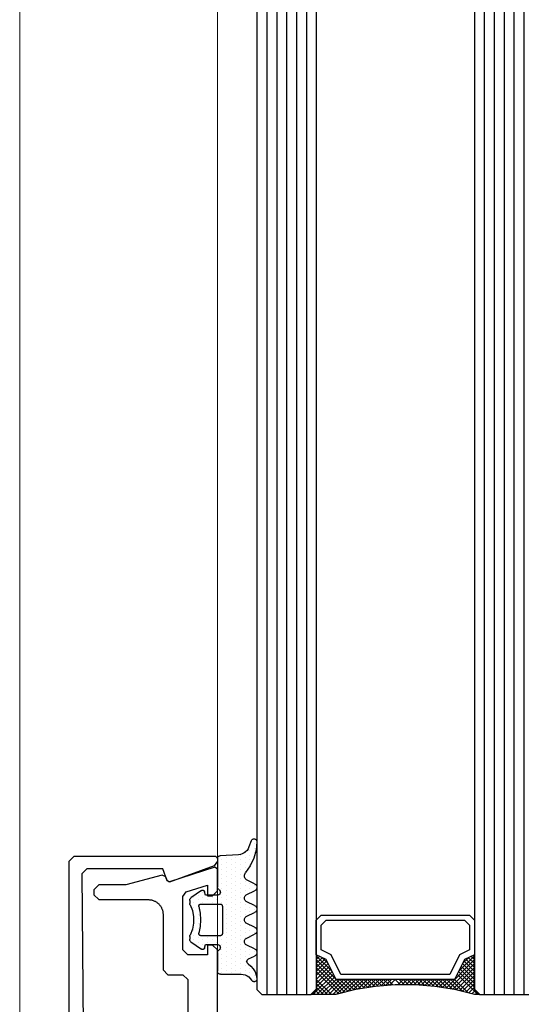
# Model space of a CAD drawing. Extents: x 4615668 to 9294084, y 5325188 to 10688993.
# Tile 148 of 256: x 4635729 to 4635734, y 5331933 to 5331943. Entities that reach past the tile are written whole.
import ezdxf

# ---------------------------------------------------------------- set-up
doc = ezdxf.new("R2010")
doc.units = 0
doc.header["$MEASUREMENT"] = 0
doc.layers.add('A_wymiary', color=152, linetype='Continuous', lineweight=5)
doc.layers.add('Wymiat 100', color=251, linetype='Continuous', lineweight=5)
for name, color, linetype in [('CrossSectionsGlass', 7, 'Continuous'), ('CrossSectionsGums', 7, 'Continuous'), ('CrossSectionsProfils', 7, 'Continuous'), ('STOLARKA', 4, 'Continuous')]:
    doc.layers.add(name, color=color, linetype=linetype)

# ---------------------------------------------------------------- blocks, each defined once
blk = doc.blocks.new('5032252X', base_point=(219.526, 286.063))
at = {"layer": 'CrossSectionsProfils', "flags": 128}
blk.add_lwpolyline([(242.616, 280.481), (241.626, 276.787), (241.626, 274.063), (241.126, 273.563), (240.626, 273.563), (240.126, 274.063), (240.126, 279.063), (240.125, 279.128), (240.121, 279.193), (240.114, 279.258), (240.104, 279.323), (240.091, 279.387), (240.075, 279.451), (240.057, 279.514), (240.036, 279.576), (240.012, 279.637), (239.986, 279.696), (239.957, 279.755), (239.925, 279.813), (239.891, 279.869), (239.855, 279.923), (239.816, 279.976), (239.775, 280.027), (239.732, 280.076), (239.687, 280.123), (239.64, 280.168), (239.591, 280.212), (239.54, 280.253), (239.487, 280.291), (239.432, 280.328), (239.376, 280.362), (239.319, 280.393), (239.26, 280.422), (239.2, 280.448), (239.139, 280.472), (239.077, 280.493), (239.015, 280.511), (238.951, 280.527), (238.887, 280.54), (238.822, 280.55), (238.757, 280.557), (238.692, 280.561), (238.626, 280.563), (233.026, 280.563), (232.526, 281.063), (232.526, 282.563), (232.026, 283.063), (219.776, 283.063), (219.526, 283.313), (219.276, 283.063), (207.026, 283.063), (206.526, 282.563), (206.526, 281.063), (206.026, 280.563), (200.426, 280.563), (200.361, 280.561), (200.296, 280.557), (200.231, 280.55), (200.166, 280.54), (200.102, 280.527), (200.038, 280.511), (199.975, 280.493), (199.913, 280.472), (199.852, 280.448), (199.792, 280.422), (199.734, 280.393), (199.676, 280.362), (199.62, 280.328), (199.566, 280.291), (199.513, 280.253), (199.462, 280.212), (199.413, 280.168), (199.366, 280.123), (199.32, 280.076), (199.277, 280.027), (199.236, 279.976), (199.198, 279.923), (199.161, 279.869), (199.127, 279.813), (199.096, 279.755), (199.067, 279.696), (199.041, 279.637), (199.017, 279.576), (198.996, 279.514), (198.977, 279.451), (198.962, 279.387), (198.949, 279.323), (198.939, 279.258), (198.932, 279.193), (198.928, 279.128), (198.926, 279.063), (198.926, 274.063), (198.426, 273.563), (197.926, 273.563), (197.426, 274.063), (197.426, 276.787), (196.437, 280.481), (196.624, 280.84), (196.995, 280.975), (197.117, 281.224), (195.636, 285.801), (195.826, 286.063), (198.026, 286.063), (198.526, 285.563), (198.526, 285.068), (197.45, 285.068), (198.148, 282.909), (198.624, 282.563), (204.026, 282.563), (204.526, 283.063), (204.526, 285.068), (203.526, 285.068), (203.526, 285.563), (204.026, 286.063), (235.026, 286.063), (235.526, 285.563), (235.526, 285.068), (234.526, 285.068), (234.526, 283.063), (235.026, 282.563), (240.429, 282.563), (240.904, 282.909), (241.603, 285.068), (240.526, 285.068), (240.526, 285.563), (241.026, 286.063), (243.226, 286.063), (243.417, 285.801), (241.936, 281.224), (242.058, 280.975), (242.429, 280.84), (242.616, 280.481)], dxfattribs=at)
blk = doc.blocks.new('K41_7891_X', base_point=(69.24231, 1066.76321))
at = {"layer": 'CrossSectionsProfils'}
for p, q in [((44.44231, 1066.76321), (44.24231, 1066.56321)), ((44.24231, 1066.56321), (44.24231, 1052.26321)), ((44.77159, 1066.76321), (44.44231, 1066.76321)), ((45.24143, 1066.43422), (44.77159, 1066.76321)), ((46.88025, 1061.93161), (45.24143, 1066.43422)), ((93.24318, 1066.43422), (91.60437, 1061.93161)), ((93.71303, 1066.76321), (93.24318, 1066.43422)), ((94.04231, 1066.76321), (93.71303, 1066.76321)), ((94.24231, 1066.56321), (94.04231, 1066.76321)), ((94.24231, 1052.26321), (94.24231, 1066.56321)), ((46.76071, 1061.67527), (46.88025, 1061.93161)), ((91.60437, 1061.93161), (91.7239, 1061.67527)), ((45.54231, 1061.23181), (46.76071, 1061.67527)), ((45.54231, 1053.56323), (45.54231, 1061.23181)), ((91.7239, 1061.67527), (92.94231, 1061.23181)), ((92.94231, 1061.23181), (92.94231, 1053.56323)), ((46.04662, 1053.06324), (45.54231, 1053.56323)), ((69.24231, 1053.26321), (46.04662, 1053.06324)), ((92.438, 1053.06324), (69.24231, 1053.26321)), ((92.94231, 1053.56323), (92.438, 1053.06324)), ((44.24231, 1052.26321), (44.74231, 1051.76321)), ((93.74231, 1051.76321), (94.24231, 1052.26321)), ((44.74231, 1051.76321), (93.74231, 1051.76321))]:
    blk.add_line(p, q, dxfattribs=at)
blk = doc.blocks.new('Hatch19036', base_point=(5719.191, 731.848))
at = {"layer": 'CrossSectionsGums', "color": 8}
for p, q in [((6276.661, 666.613), (6276.661, 666.613)), ((6276.898, 666.137), (6276.898, 666.137)), ((6277.137, 666.613), (6277.137, 666.613)), ((6277.375, 666.137), (6277.375, 666.137)), ((6277.851, 666.137), (6277.851, 666.137)), ((6279.28, 666.137), (6279.28, 666.137)), ((6279.518, 666.613), (6279.518, 666.613)), ((6279.756, 666.137), (6279.756, 666.137)), ((6281.185, 666.137), (6281.185, 666.137)), ((6281.423, 666.613), (6281.423, 666.613)), ((6281.661, 666.137), (6281.661, 666.137)), ((6281.899, 666.613), (6281.899, 666.613)), ((6282.137, 666.137), (6282.137, 666.137)), ((6283.566, 666.137), (6283.566, 666.137)), ((6283.804, 666.613), (6283.804, 666.613)), ((6284.042, 666.137), (6284.042, 666.137)), ((6285.471, 666.137), (6285.471, 666.137)), ((6285.709, 666.613), (6285.709, 666.613)), ((6285.947, 666.137), (6285.947, 666.137)), ((6286.186, 666.613), (6286.186, 666.613)), ((6286.424, 666.137), (6286.424, 666.137)), ((6288.329, 666.137), (6288.329, 666.137)), ((6288.805, 666.137), (6288.805, 666.137)), ((6289.281, 666.137), (6289.281, 666.137)), ((6289.52, 666.613), (6289.52, 666.613)), ((6289.757, 666.137), (6289.757, 666.137)), ((6289.996, 666.613), (6289.996, 666.613)), ((6290.233, 666.137), (6290.233, 666.137)), ((6290.472, 666.613), (6290.472, 666.613)), ((6277.375, 665.184), (6277.375, 665.184)), ((6277.613, 665.66), (6277.613, 665.66)), ((6277.851, 665.184), (6277.851, 665.184)), ((6278.089, 665.66), (6278.089, 665.66)), ((6278.327, 665.184), (6278.327, 665.184)), ((6278.565, 665.66), (6278.565, 665.66)), ((6278.803, 665.184), (6278.803, 665.184)), ((6279.042, 665.66), (6279.042, 665.66)), ((6279.28, 665.184), (6279.28, 665.184)), ((6279.518, 665.66), (6279.518, 665.66)), ((6279.756, 665.184), (6279.756, 665.184)), ((6279.994, 665.66), (6279.994, 665.66)), ((6280.232, 665.184), (6280.232, 665.184)), ((6280.708, 665.184), (6280.708, 665.184)), ((6280.947, 665.66), (6280.947, 665.66)), ((6281.185, 665.184), (6281.185, 665.184)), ((6281.423, 665.66), (6281.423, 665.66)), ((6281.661, 665.184), (6281.661, 665.184)), ((6281.899, 665.66), (6281.899, 665.66)), ((6282.137, 665.184), (6282.137, 665.184)), ((6282.375, 665.66), (6282.375, 665.66)), ((6282.613, 665.184), (6282.613, 665.184)), ((6283.089, 665.184), (6283.089, 665.184)), ((6283.328, 665.66), (6283.328, 665.66)), ((6283.566, 665.184), (6283.566, 665.184)), ((6283.804, 665.66), (6283.804, 665.66)), ((6284.042, 665.184), (6284.042, 665.184)), ((6284.28, 665.66), (6284.28, 665.66)), ((6284.518, 665.184), (6284.518, 665.184)), ((6284.995, 665.184), (6284.995, 665.184)), ((6285.233, 665.66), (6285.233, 665.66)), ((6285.471, 665.184), (6285.471, 665.184)), ((6285.709, 665.66), (6285.709, 665.66)), ((6285.947, 665.184), (6285.947, 665.184)), ((6286.186, 665.66), (6286.186, 665.66)), ((6286.423, 665.184), (6286.423, 665.184)), ((6286.662, 665.66), (6286.662, 665.66)), ((6286.899, 665.184), (6286.899, 665.184)), ((6287.376, 665.184), (6287.376, 665.184)), ((6287.614, 665.66), (6287.614, 665.66)), ((6287.852, 665.184), (6287.852, 665.184)), ((6288.09, 665.66), (6288.09, 665.66)), ((6288.328, 665.184), (6288.328, 665.184)), ((6288.566, 665.66), (6288.566, 665.66)), ((6288.805, 665.184), (6288.805, 665.184)), ((6289.043, 665.66), (6289.043, 665.66)), ((6289.281, 665.184), (6289.281, 665.184)), ((6289.519, 665.66), (6289.519, 665.66)), ((6277.375, 664.232), (6277.375, 664.232)), ((6277.613, 664.708), (6277.613, 664.708)), ((6277.851, 664.232), (6277.851, 664.232)), ((6278.089, 664.708), (6278.089, 664.708)), ((6278.327, 664.232), (6278.327, 664.232)), ((6278.565, 664.708), (6278.565, 664.708)), ((6278.804, 664.232), (6278.804, 664.232)), ((6279.042, 664.708), (6279.042, 664.708)), ((6279.28, 664.232), (6279.28, 664.232)), ((6279.518, 664.708), (6279.518, 664.708)), ((6279.756, 664.232), (6279.756, 664.232)), ((6279.994, 664.708), (6279.994, 664.708)), ((6280.232, 664.232), (6280.232, 664.232)), ((6280.471, 664.708), (6280.471, 664.708)), ((6280.708, 664.232), (6280.708, 664.232)), ((6280.947, 664.708), (6280.947, 664.708)), ((6281.185, 664.232), (6281.185, 664.232)), ((6281.423, 664.708), (6281.423, 664.708)), ((6281.661, 664.232), (6281.661, 664.232)), ((6281.899, 664.708), (6281.899, 664.708)), ((6282.137, 664.232), (6282.137, 664.232)), ((6282.375, 664.708), (6282.375, 664.708)), ((6282.613, 664.232), (6282.613, 664.232)), ((6282.852, 664.708), (6282.852, 664.708)), ((6283.09, 664.232), (6283.09, 664.232)), ((6283.328, 664.708), (6283.328, 664.708)), ((6283.566, 664.232), (6283.566, 664.232)), ((6283.804, 664.708), (6283.804, 664.708)), ((6284.042, 664.232), (6284.042, 664.232)), ((6284.28, 664.708), (6284.28, 664.708)), ((6284.519, 664.232), (6284.519, 664.232)), ((6284.757, 664.708), (6284.757, 664.708)), ((6284.995, 664.232), (6284.995, 664.232)), ((6285.233, 664.708), (6285.233, 664.708)), ((6285.471, 664.232), (6285.471, 664.232)), ((6285.709, 664.708), (6285.709, 664.708)), ((6285.947, 664.232), (6285.947, 664.232)), ((6286.186, 664.708), (6286.186, 664.708)), ((6286.423, 664.232), (6286.423, 664.232)), ((6286.662, 664.708), (6286.662, 664.708)), ((6286.9, 664.232), (6286.9, 664.232)), ((6287.138, 664.708), (6287.138, 664.708)), ((6287.376, 664.232), (6287.376, 664.232)), ((6287.614, 664.708), (6287.614, 664.708)), ((6287.852, 664.232), (6287.852, 664.232)), ((6288.09, 664.708), (6288.09, 664.708)), ((6288.329, 664.232), (6288.329, 664.232)), ((6288.567, 664.708), (6288.567, 664.708)), ((6288.805, 664.232), (6288.805, 664.232)), ((6289.043, 664.708), (6289.043, 664.708)), ((6289.281, 664.232), (6289.281, 664.232)), ((6277.375, 663.279), (6277.375, 663.279)), ((6277.613, 663.755), (6277.613, 663.755)), ((6277.851, 663.279), (6277.851, 663.279)), ((6278.089, 663.755), (6278.089, 663.755)), ((6278.328, 663.279), (6278.328, 663.279)), ((6278.565, 663.755), (6278.565, 663.755)), ((6278.804, 663.279), (6278.804, 663.279)), ((6279.042, 663.755), (6279.042, 663.755)), ((6279.28, 663.279), (6279.28, 663.279)), ((6279.518, 663.755), (6279.518, 663.755)), ((6279.756, 663.279), (6279.756, 663.279)), ((6279.994, 663.755), (6279.994, 663.755)), ((6280.232, 663.279), (6280.232, 663.279)), ((6280.47, 663.755), (6280.47, 663.755)), ((6280.708, 663.279), (6280.708, 663.279)), ((6280.946, 663.755), (6280.946, 663.755)), ((6281.185, 663.279), (6281.185, 663.279)), ((6281.423, 663.755), (6281.423, 663.755)), ((6281.899, 663.755), (6281.899, 663.755)), ((6282.375, 663.755), (6282.375, 663.755)), ((6282.852, 663.755), (6282.852, 663.755)), ((6283.328, 663.755), (6283.328, 663.755)), ((6283.804, 663.755), (6283.804, 663.755)), ((6284.28, 663.755), (6284.28, 663.755)), ((6284.519, 663.279), (6284.519, 663.279)), ((6284.756, 663.755), (6284.756, 663.755)), ((6284.995, 663.279), (6284.995, 663.279)), ((6285.233, 663.755), (6285.233, 663.755)), ((6285.471, 663.279), (6285.471, 663.279)), ((6285.709, 663.755), (6285.709, 663.755)), ((6285.947, 663.279), (6285.947, 663.279)), ((6286.185, 663.755), (6286.185, 663.755)), ((6286.424, 663.279), (6286.424, 663.279)), ((6286.662, 663.755), (6286.662, 663.755)), ((6286.9, 663.279), (6286.9, 663.279)), ((6287.138, 663.755), (6287.138, 663.755)), ((6287.376, 663.279), (6287.376, 663.279)), ((6287.614, 663.755), (6287.614, 663.755)), ((6287.853, 663.279), (6287.853, 663.279)), ((6288.09, 663.755), (6288.09, 663.755)), ((6288.329, 663.279), (6288.329, 663.279)), ((6288.566, 663.755), (6288.566, 663.755)), ((6288.805, 663.279), (6288.805, 663.279)), ((6289.042, 663.755), (6289.042, 663.755)), ((6280.47, 662.803), (6280.47, 662.803)), ((6280.708, 662.327), (6280.708, 662.327)), ((6280.947, 662.803), (6280.947, 662.803)), ((6284.519, 662.327), (6284.519, 662.327)), ((6284.757, 662.803), (6284.757, 662.803)), ((6284.995, 662.327), (6284.995, 662.327)), ((6285.233, 662.803), (6285.233, 662.803)), ((6279.756, 661.374), (6279.756, 661.374)), ((6280.232, 661.374), (6280.232, 661.374)), ((6280.471, 661.85), (6280.471, 661.85)), ((6280.708, 661.374), (6280.708, 661.374)), ((6280.947, 661.85), (6280.947, 661.85)), ((6284.519, 661.374), (6284.519, 661.374)), ((6284.757, 661.85), (6284.757, 661.85)), ((6284.995, 661.374), (6284.995, 661.374)), ((6285.233, 661.85), (6285.233, 661.85)), ((6285.471, 661.374), (6285.471, 661.374)), ((6280.47, 660.898), (6280.47, 660.898)), ((6280.708, 660.422), (6280.708, 660.422)), ((6280.946, 660.898), (6280.946, 660.898)), ((6281.185, 660.422), (6281.185, 660.422)), ((6281.423, 660.898), (6281.423, 660.898)), ((6281.661, 660.422), (6281.661, 660.422)), ((6281.899, 660.898), (6281.899, 660.898)), ((6282.137, 660.422), (6282.137, 660.422)), ((6282.375, 660.898), (6282.375, 660.898)), ((6282.852, 660.898), (6282.852, 660.898)), ((6283.328, 660.898), (6283.328, 660.898)), ((6283.566, 660.422), (6283.566, 660.422)), ((6283.804, 660.898), (6283.804, 660.898)), ((6284.042, 660.422), (6284.042, 660.422)), ((6284.28, 660.898), (6284.28, 660.898)), ((6284.519, 660.422), (6284.519, 660.422)), ((6284.756, 660.898), (6284.756, 660.898)), ((6284.995, 660.422), (6284.995, 660.422)), ((6285.233, 660.898), (6285.233, 660.898))]:
    blk.add_line(p, q, dxfattribs=at)
blk = doc.blocks.new('120480', base_point=(6282.482, 662.748))
at = {"layer": 'CrossSectionsGums', "color": 1}
for p, q in [((6276.484, 666.589), (6276.482, 666.538)), ((6276.482, 666.538), (6276.488, 666.487)), ((6276.495, 666.639), (6276.484, 666.589)), ((6276.488, 666.487), (6276.502, 666.438)), ((6276.515, 666.686), (6276.495, 666.639)), ((6276.502, 666.438), (6276.525, 666.392)), ((6276.542, 666.729), (6276.515, 666.686)), ((6276.525, 666.392), (6276.555, 666.351)), ((6276.576, 666.767), (6276.542, 666.729)), ((6276.555, 666.351), (6276.592, 666.316)), ((6276.616, 666.798), (6276.576, 666.767)), ((6276.592, 666.316), (6276.634, 666.287)), ((6276.661, 666.823), (6276.616, 666.798)), ((6276.807, 666.167), (6276.634, 666.287)), ((6276.71, 666.839), (6276.661, 666.823)), ((6276.76, 666.847), (6276.71, 666.839)), ((6276.811, 666.847), (6276.76, 666.847)), ((6276.957, 666.019), (6276.807, 666.167)), ((6277.157, 666.781), (6276.811, 666.846)), ((6277.079, 665.847), (6276.957, 666.019)), ((6277.486, 666.656), (6277.157, 666.781)), ((6277.789, 666.476), (6277.486, 666.656)), ((6278.055, 666.245), (6277.789, 666.476)), ((6278.276, 665.971), (6278.055, 666.245)), ((6278.771, 665.965), (6278.797, 666.011)), ((6278.797, 666.011), (6279.08, 666.617)), ((6279.114, 666.677), (6279.08, 666.617)), ((6279.159, 666.731), (6279.114, 666.677)), ((6279.213, 666.776), (6279.159, 666.731)), ((6279.273, 666.811), (6279.213, 666.776)), ((6279.338, 666.834), (6279.273, 666.811)), ((6279.407, 666.846), (6279.338, 666.834)), ((6279.477, 666.846), (6279.407, 666.846)), ((6279.545, 666.834), (6279.477, 666.846)), ((6279.611, 666.81), (6279.545, 666.834)), ((6279.671, 666.776), (6279.611, 666.81)), ((6279.725, 666.731), (6279.671, 666.776)), ((6279.77, 666.677), (6279.725, 666.731)), ((6279.804, 666.617), (6279.77, 666.677)), ((6279.805, 666.617), (6280.18, 665.813)), ((6280.905, 665.813), (6281.279, 666.617)), ((6281.314, 666.677), (6281.28, 666.617)), ((6281.359, 666.731), (6281.314, 666.677)), ((6281.413, 666.776), (6281.359, 666.731)), ((6281.473, 666.81), (6281.413, 666.776)), ((6281.538, 666.834), (6281.473, 666.81)), ((6281.607, 666.846), (6281.538, 666.834)), ((6281.677, 666.846), (6281.607, 666.846)), ((6281.745, 666.834), (6281.677, 666.846)), ((6281.811, 666.811), (6281.745, 666.834)), ((6281.871, 666.776), (6281.811, 666.811)), ((6281.925, 666.731), (6281.871, 666.776)), ((6281.97, 666.677), (6281.925, 666.731)), ((6282.004, 666.617), (6281.97, 666.677)), ((6282.004, 666.617), (6282.379, 665.813)), ((6283.104, 665.813), (6283.479, 666.617)), ((6283.514, 666.677), (6283.479, 666.617)), ((6283.559, 666.731), (6283.514, 666.677)), ((6283.613, 666.776), (6283.559, 666.731)), ((6283.673, 666.81), (6283.613, 666.776)), ((6283.738, 666.834), (6283.673, 666.81)), ((6283.807, 666.846), (6283.738, 666.834)), ((6283.877, 666.846), (6283.807, 666.846)), ((6283.946, 666.834), (6283.877, 666.846)), ((6284.011, 666.81), (6283.946, 666.834)), ((6284.072, 666.776), (6284.011, 666.81)), ((6284.125, 666.731), (6284.072, 666.776)), ((6284.17, 666.677), (6284.125, 666.731)), ((6284.205, 666.617), (6284.17, 666.677)), ((6284.205, 666.617), (6284.58, 665.813)), ((6285.305, 665.813), (6285.68, 666.617)), ((6285.714, 666.677), (6285.68, 666.617)), ((6285.759, 666.731), (6285.714, 666.677)), ((6285.813, 666.776), (6285.759, 666.731)), ((6285.873, 666.811), (6285.813, 666.776)), ((6285.939, 666.834), (6285.873, 666.811)), ((6286.007, 666.846), (6285.939, 666.834)), ((6286.077, 666.846), (6286.007, 666.846)), ((6286.146, 666.834), (6286.077, 666.846)), ((6286.211, 666.81), (6286.146, 666.834)), ((6286.271, 666.776), (6286.211, 666.81)), ((6286.325, 666.731), (6286.271, 666.776)), ((6286.37, 666.677), (6286.325, 666.731)), ((6286.404, 666.617), (6286.37, 666.677)), ((6286.405, 666.617), (6286.752, 665.871)), ((6288.218, 666.179), (6287.525, 665.697)), ((6288.983, 666.538), (6288.218, 666.179)), ((6289.797, 666.763), (6288.983, 666.538)), ((6290.637, 666.848), (6289.797, 666.763)), ((6290.126, 666.041), (6289.944, 665.957)), ((6290.745, 666.266), (6290.126, 666.041)), ((6290.69, 666.844), (6290.637, 666.848)), ((6290.741, 666.831), (6290.69, 666.844)), ((6290.789, 666.81), (6290.741, 666.831)), ((6290.745, 666.266), (6290.792, 666.288)), ((6290.832, 666.78), (6290.789, 666.81)), ((6290.792, 666.288), (6290.835, 666.319)), ((6290.87, 666.743), (6290.832, 666.78)), ((6290.835, 666.319), (6290.872, 666.356)), ((6290.9, 666.701), (6290.87, 666.743)), ((6290.872, 666.356), (6290.902, 666.399)), ((6290.923, 666.653), (6290.9, 666.701)), ((6290.902, 666.399), (6290.924, 666.447)), ((6290.937, 666.602), (6290.923, 666.653)), ((6290.924, 666.447), (6290.938, 666.498)), ((6290.942, 666.55), (6290.937, 666.602)), ((6290.938, 666.498), (6290.942, 666.55)), ((6277.169, 665.656), (6277.079, 665.847)), ((6277.224, 665.453), (6277.169, 665.656)), ((6277.242, 665.243), (6277.224, 665.453)), ((6277.242, 663.148), (6277.242, 665.243)), ((6278.276, 665.971), (6278.309, 665.93)), ((6278.309, 665.93), (6278.349, 665.895)), ((6278.349, 665.895), (6278.394, 665.868)), ((6278.394, 665.868), (6278.444, 665.849)), ((6278.444, 665.849), (6278.495, 665.839)), ((6278.495, 665.839), (6278.548, 665.839)), ((6278.548, 665.839), (6278.6, 665.847)), ((6278.6, 665.847), (6278.65, 665.865)), ((6278.65, 665.865), (6278.696, 665.891)), ((6278.696, 665.891), (6278.737, 665.925)), ((6278.737, 665.925), (6278.771, 665.965)), ((6280.18, 665.813), (6280.214, 665.752)), ((6280.214, 665.752), (6280.259, 665.699)), ((6280.259, 665.699), (6280.313, 665.654)), ((6280.313, 665.654), (6280.373, 665.619)), ((6280.373, 665.619), (6280.439, 665.596)), ((6280.439, 665.596), (6280.507, 665.583)), ((6280.507, 665.583), (6280.577, 665.583)), ((6280.577, 665.583), (6280.646, 665.596)), ((6280.646, 665.596), (6280.711, 665.619)), ((6280.711, 665.619), (6280.771, 665.654)), ((6280.771, 665.654), (6280.825, 665.699)), ((6280.825, 665.699), (6280.87, 665.753)), ((6280.87, 665.753), (6280.904, 665.813)), ((6282.379, 665.813), (6282.414, 665.753)), ((6282.414, 665.753), (6282.459, 665.699)), ((6282.459, 665.699), (6282.512, 665.654)), ((6282.512, 665.654), (6282.573, 665.619)), ((6282.573, 665.619), (6282.638, 665.596)), ((6282.638, 665.596), (6282.707, 665.583)), ((6282.707, 665.583), (6282.777, 665.583)), ((6282.777, 665.583), (6282.846, 665.596)), ((6282.846, 665.596), (6282.911, 665.619)), ((6282.911, 665.619), (6282.971, 665.654)), ((6282.971, 665.654), (6283.025, 665.699)), ((6283.025, 665.699), (6283.07, 665.753)), ((6283.07, 665.753), (6283.105, 665.813)), ((6284.58, 665.813), (6284.614, 665.752)), ((6284.614, 665.752), (6284.659, 665.699)), ((6284.659, 665.699), (6284.713, 665.654)), ((6284.713, 665.654), (6284.773, 665.619)), ((6284.773, 665.619), (6284.838, 665.596)), ((6284.838, 665.596), (6284.907, 665.583)), ((6284.907, 665.583), (6284.977, 665.583)), ((6284.977, 665.583), (6285.045, 665.596)), ((6285.045, 665.596), (6285.111, 665.619)), ((6285.111, 665.619), (6285.171, 665.654)), ((6285.171, 665.654), (6285.225, 665.699)), ((6285.225, 665.699), (6285.27, 665.753)), ((6285.27, 665.753), (6285.304, 665.813)), ((6286.752, 665.871), (6286.798, 665.792)), ((6286.798, 665.792), (6286.858, 665.723)), ((6286.858, 665.723), (6286.929, 665.665)), ((6286.929, 665.665), (6287.009, 665.622)), ((6287.009, 665.622), (6287.096, 665.594)), ((6287.096, 665.594), (6287.186, 665.582)), ((6287.186, 665.582), (6287.278, 665.587)), ((6287.278, 665.587), (6287.366, 665.608)), ((6287.366, 665.608), (6287.45, 665.646)), ((6287.45, 665.646), (6287.525, 665.697)), ((6289.365, 665.174), (6289.338, 664.976)), ((6289.425, 665.366), (6289.365, 665.174)), ((6289.516, 665.544), (6289.425, 665.366)), ((6289.635, 665.705), (6289.516, 665.544)), ((6289.779, 665.844), (6289.635, 665.705)), ((6289.944, 665.957), (6289.779, 665.844)), ((6289.338, 664.976), (6289.242, 663.132)), ((6277.242, 663.148), (6277.247, 663.096)), ((6277.247, 663.096), (6277.26, 663.045)), ((6277.26, 663.045), (6277.282, 662.998)), ((6279.712, 663.041), (6279.682, 662.998)), ((6279.749, 663.078), (6279.712, 663.041)), ((6279.792, 663.108), (6279.749, 663.078)), ((6279.839, 663.13), (6279.792, 663.108)), ((6279.89, 663.143), (6279.839, 663.13)), ((6279.942, 663.148), (6279.89, 663.143)), ((6279.994, 663.143), (6279.942, 663.148)), ((6280.045, 663.13), (6279.994, 663.143)), ((6280.092, 663.108), (6280.045, 663.13)), ((6280.135, 663.078), (6280.092, 663.108)), ((6280.172, 663.041), (6280.135, 663.078)), ((6280.202, 662.998), (6280.172, 663.041)), ((6281.145, 663.183), (6281.142, 663.148)), ((6281.142, 663.148), (6281.142, 661.173)), ((6281.154, 663.216), (6281.145, 663.183)), ((6281.169, 663.248), (6281.154, 663.216)), ((6281.189, 663.276), (6281.169, 663.248)), ((6281.213, 663.301), (6281.189, 663.276)), ((6281.242, 663.321), (6281.213, 663.301)), ((6281.273, 663.336), (6281.242, 663.321)), ((6281.307, 663.345), (6281.273, 663.336)), ((6281.342, 663.348), (6281.307, 663.345)), ((6284.142, 663.348), (6281.342, 663.348)), ((6284.177, 663.345), (6284.142, 663.348)), ((6284.21, 663.336), (6284.177, 663.345)), ((6284.242, 663.321), (6284.21, 663.336)), ((6284.27, 663.301), (6284.242, 663.321)), ((6284.295, 663.276), (6284.27, 663.301)), ((6284.315, 663.248), (6284.295, 663.276)), ((6284.33, 663.216), (6284.315, 663.248)), ((6284.339, 663.183), (6284.33, 663.216)), ((6284.342, 663.148), (6284.339, 663.183)), ((6284.342, 661.173), (6284.342, 663.148)), ((6285.312, 663.041), (6285.282, 662.998)), ((6285.349, 663.078), (6285.312, 663.041)), ((6285.392, 663.108), (6285.349, 663.078)), ((6285.439, 663.13), (6285.392, 663.108)), ((6285.49, 663.143), (6285.439, 663.13)), ((6285.542, 663.148), (6285.49, 663.143)), ((6285.594, 663.143), (6285.542, 663.148)), ((6285.645, 663.13), (6285.594, 663.143)), ((6285.692, 663.108), (6285.645, 663.13)), ((6285.735, 663.078), (6285.692, 663.108)), ((6285.772, 663.041), (6285.735, 663.078)), ((6285.802, 662.998), (6285.772, 663.041)), ((6289.197, 662.989), (6289.22, 663.034)), ((6289.22, 663.034), (6289.235, 663.082)), ((6289.235, 663.082), (6289.242, 663.132)), ((6277.282, 662.998), (6277.312, 662.955)), ((6277.312, 662.955), (6277.349, 662.918)), ((6277.349, 662.918), (6277.392, 662.888)), ((6277.392, 662.888), (6277.439, 662.866)), ((6277.439, 662.866), (6277.49, 662.853)), ((6277.49, 662.853), (6277.542, 662.848)), ((6279.422, 662.848), (6277.542, 662.848)), ((6279.422, 662.848), (6279.474, 662.852)), ((6279.474, 662.852), (6279.525, 662.866)), ((6279.525, 662.866), (6279.572, 662.888)), ((6279.572, 662.888), (6279.615, 662.918)), ((6279.615, 662.918), (6279.652, 662.955)), ((6279.652, 662.955), (6279.682, 662.998)), ((6280.224, 662.951), (6280.202, 662.998)), ((6280.238, 662.9), (6280.224, 662.951)), ((6280.242, 662.848), (6280.238, 662.9)), ((6280.242, 661.648), (6280.242, 662.848)), ((6285.247, 662.9), (6285.242, 662.848)), ((6285.242, 662.848), (6285.242, 661.648)), ((6285.26, 662.951), (6285.247, 662.9)), ((6285.282, 662.998), (6285.26, 662.951)), ((6285.802, 662.998), (6285.832, 662.955)), ((6285.832, 662.955), (6285.869, 662.918)), ((6285.869, 662.918), (6285.912, 662.888)), ((6285.912, 662.888), (6285.959, 662.866)), ((6285.959, 662.866), (6286.009, 662.853)), ((6286.009, 662.853), (6286.062, 662.848)), ((6288.942, 662.848), (6286.062, 662.848)), ((6288.942, 662.848), (6288.992, 662.852)), ((6288.992, 662.852), (6289.041, 662.865)), ((6289.041, 662.865), (6289.087, 662.885)), ((6289.087, 662.885), (6289.13, 662.914)), ((6289.13, 662.914), (6289.166, 662.948)), ((6289.166, 662.948), (6289.197, 662.989)), ((6279.749, 661.412), (6279.743, 661.378)), ((6279.743, 661.378), (6279.743, 661.343)), ((6279.743, 661.343), (6279.749, 661.309)), ((6279.761, 661.445), (6279.749, 661.412)), ((6279.749, 661.309), (6279.761, 661.276)), ((6279.778, 661.475), (6279.761, 661.445)), ((6279.761, 661.276), (6279.778, 661.246)), ((6279.801, 661.502), (6279.778, 661.475)), ((6280.527, 660.176), (6279.778, 661.246)), ((6279.827, 661.524), (6279.801, 661.502)), ((6279.857, 661.542), (6279.827, 661.524)), ((6279.89, 661.554), (6279.857, 661.542)), ((6279.89, 661.554), (6280.242, 661.648)), ((6281.142, 661.173), (6281.145, 661.137)), ((6281.145, 661.137), (6281.155, 661.102)), ((6281.155, 661.102), (6281.171, 661.069)), ((6281.171, 661.069), (6281.193, 661.04)), ((6281.193, 661.04), (6281.22, 661.015)), ((6281.22, 661.015), (6281.25, 660.996)), ((6282.062, 661.108), (6281.392, 660.98)), ((6282.742, 661.151), (6282.062, 661.108)), ((6283.422, 661.108), (6282.742, 661.151)), ((6284.092, 660.98), (6283.422, 661.108)), ((6284.234, 660.996), (6284.264, 661.015)), ((6284.264, 661.015), (6284.291, 661.04)), ((6284.291, 661.04), (6284.313, 661.069)), ((6284.313, 661.069), (6284.329, 661.102)), ((6284.329, 661.102), (6284.338, 661.137)), ((6284.338, 661.137), (6284.342, 661.173)), ((6285.706, 661.246), (6284.957, 660.176)), ((6285.242, 661.648), (6285.594, 661.554)), ((6285.627, 661.542), (6285.594, 661.554)), ((6285.657, 661.524), (6285.627, 661.542)), ((6285.684, 661.502), (6285.657, 661.524)), ((6285.706, 661.475), (6285.684, 661.502)), ((6285.723, 661.445), (6285.706, 661.475)), ((6285.706, 661.246), (6285.723, 661.276)), ((6285.735, 661.412), (6285.723, 661.445)), ((6285.723, 661.276), (6285.735, 661.309)), ((6285.741, 661.378), (6285.735, 661.412)), ((6285.735, 661.309), (6285.741, 661.343)), ((6285.741, 661.343), (6285.741, 661.378)), ((6280.527, 660.176), (6280.565, 660.132)), ((6280.565, 660.132), (6280.61, 660.096)), ((6280.61, 660.096), (6280.661, 660.07)), ((6280.661, 660.07), (6280.716, 660.053)), ((6280.716, 660.053), (6280.773, 660.048)), ((6281.069, 660.048), (6280.773, 660.048)), ((6281.069, 660.048), (6281.104, 660.05)), ((6281.104, 660.05), (6281.139, 660.056)), ((6281.139, 660.056), (6281.172, 660.066)), ((6281.172, 660.066), (6281.205, 660.08)), ((6281.797, 660.314), (6281.204, 660.08)), ((6281.25, 660.996), (6281.284, 660.982)), ((6281.284, 660.982), (6281.32, 660.975)), ((6281.32, 660.975), (6281.356, 660.974)), ((6281.356, 660.974), (6281.392, 660.98)), ((6282.424, 660.433), (6281.797, 660.314)), ((6283.061, 660.433), (6282.424, 660.433)), ((6283.687, 660.314), (6283.061, 660.433)), ((6284.28, 660.08), (6283.687, 660.314)), ((6284.092, 660.98), (6284.128, 660.974)), ((6284.128, 660.974), (6284.164, 660.975)), ((6284.164, 660.975), (6284.2, 660.982)), ((6284.2, 660.982), (6284.234, 660.996)), ((6284.28, 660.08), (6284.312, 660.066)), ((6284.312, 660.066), (6284.346, 660.056)), ((6284.346, 660.056), (6284.38, 660.05)), ((6284.38, 660.05), (6284.416, 660.048)), ((6284.711, 660.048), (6284.416, 660.048)), ((6284.711, 660.048), (6284.768, 660.053)), ((6284.768, 660.053), (6284.823, 660.07)), ((6284.823, 660.07), (6284.874, 660.096)), ((6284.874, 660.096), (6284.919, 660.132)), ((6284.919, 660.132), (6284.956, 660.176))]:
    blk.add_line(p, q, dxfattribs=at)
at = {"layer": 'CrossSectionsGums'}
blk.add_blockref('Hatch19036', (5719.191, 731.848), dxfattribs=at)
blk = doc.blocks.new('G$CA57B7548')
at = {"layer": 'A_wymiary', "ltscale": 40}
blk.add_lwpolyline([(2, 45.9904), (0, 45.9904), (0, 678.9885), (2, 678.9885), (2, 46.0269)], dxfattribs=at)
at = {"layer": 'CrossSectionsGlass'}
for p, q in [((2.5, 407.3895), (2.5, 317.5895)), ((2.6, 407.3895), (2.6, 317.5895)), ((2.7, 407.3895), (2.7, 317.5895)), ((2.8, 407.3895), (2.8, 317.5895)), ((2.9, 407.3895), (2.9, 317.5895)), ((4.7, 407.3895), (4.7, 317.5895)), ((4.8, 407.3895), (4.8, 317.5895)), ((4.9, 407.3895), (4.9, 317.5895)), ((5, 407.3895), (5, 317.5895)), ((5.1, 407.3895), (5.1, 317.5895)), ((2.4, 407.3395), (2.4, 317.6395)), ((3, 407.3395), (3, 317.6395)), ((4.6, 407.3395), (4.6, 317.6395)), ((3, 317.9415), (3.0333, 317.9748)), ((3, 317.8615), (3.0867, 317.9481)), ((3.32, 317.6215), (3, 317.9415)), ((3, 317.8215), (3.1067, 317.9281)), ((3, 317.7415), (3.1333, 317.8748)), ((3.256, 317.6055), (3, 317.8615)), ((3, 317.7015), (3.1467, 317.8481)), ((2.97, 317.5915), (3.1733, 317.7948)), ((3.224, 317.5975), (3, 317.8215)), ((3.01, 317.5915), (3.1867, 317.7681)), ((4.63, 317.5915), (4.4267, 317.7948)), ((3.15, 317.5915), (3, 317.7415)), ((3.11, 317.5915), (3, 317.7015)), ((3.07, 317.5915), (3, 317.6615)), ((3.05, 317.5915), (3.2, 317.7415)), ((3.7, 317.6815), (3.76, 317.7415)), ((3.81, 317.6915), (3.8091, 317.6924)), ((3.89, 317.6915), (3.84, 317.7415)), ((4.5333, 317.6081), (4.4, 317.7415)), ((2.4, 317.6395), (2.45, 317.5895)), ((2.45, 317.5895), (2.95, 317.5895)), ((3, 317.6395), (2.95, 317.5895)), ((2.99, 317.5915), (2.97, 317.6115)), ((3.03, 317.5915), (2.99, 317.6315)), ((4.576, 317.5975), (4.61, 317.6315)), ((4.6, 317.6395), (4.65, 317.5895)), ((4.608, 317.5895), (4.63, 317.6115)), ((4.65, 317.5895), (5.15, 317.5895))]:
    blk.add_line(p, q, dxfattribs=at)
at = {"layer": 'CrossSectionsGlass', "flags": 128}
for points in [[(3, 318.3415), (3.05, 318.3915), (4.55, 318.3915), (4.6, 318.3415), (4.6, 317.9915), (4.5, 317.9415), (4.4, 317.7415), (3.2, 317.7415), (3.1, 317.9415), (3, 317.9915), (3, 318.3415)], [(3.05, 318.2915), (3.1, 318.3415), (4.5, 318.3415), (4.55, 318.2915), (4.55, 318.0415), (4.45, 317.9915), (4.35, 317.7915), (3.25, 317.7915), (3.15, 317.9915), (3.05, 318.0415), (3.05, 318.2915)], [(4.6, 317.9915), (4.5, 317.9415), (4.4, 317.7415), (3.2, 317.7415), (3.1, 317.9415), (3, 317.9915), (3, 317.6415), (2.95, 317.5915), (3.2, 317.5915), (3.4, 317.6415), (3.6, 317.6715), (3.8, 317.6915), (4, 317.6915), (4.2, 317.6715), (4.4, 317.6415), (4.6, 317.5915), (4.65, 317.5915), (4.6, 317.6415), (4.6, 317.9915)], [(3, 317.6615), (3.16, 317.8215), (3, 317.9815), (3.0067, 317.9881)], [(3, 317.7815), (3.12, 317.9015), (3.06, 317.9615), (3, 317.9015), (3.288, 317.6135)], [(4.313, 317.6545), (4.6, 317.9415), (4.5667, 317.9748)], [(4.448, 317.6295), (4.6, 317.7815), (4.48, 317.9015), (4.54, 317.9615), (4.6, 317.9015), (4.3478, 317.6493)], [(4.3826, 317.6441), (4.6, 317.8615), (4.5133, 317.9481)], [(4.544, 317.6055), (4.6, 317.6615), (4.44, 317.8215), (4.6, 317.9815), (4.5933, 317.9881)], [(4.416, 317.6375), (4.6, 317.8215), (4.4933, 317.9281)], [(4.512, 317.6135), (4.6, 317.7015), (4.4533, 317.8481)], [(4.48, 317.6215), (4.6, 317.7415), (4.4667, 317.8748)], [(3.09, 317.5915), (3.24, 317.7415), (3.352, 317.6295)], [(3.13, 317.5915), (3.28, 317.7415), (3.384, 317.6375)], [(3.17, 317.5915), (3.32, 317.7415), (3.4174, 317.6441)], [(3.2133, 317.5948), (3.36, 317.7415), (3.4522, 317.6493)], [(3.2667, 317.6081), (3.4, 317.7415), (3.487, 317.6545)], [(3.32, 317.6215), (3.44, 317.7415), (3.5217, 317.6597)], [(3.3733, 317.6348), (3.48, 317.7415), (3.5565, 317.665)], [(3.4235, 317.645), (3.52, 317.7415), (3.5913, 317.6702)], [(3.4706, 317.6521), (3.56, 317.7415), (3.6273, 317.6742)], [(3.5176, 317.6591), (3.6, 317.7415), (3.6636, 317.6778)], [(3.5647, 317.6662), (3.64, 317.7415), (3.7, 317.6815)], [(3.6111, 317.6726), (3.68, 317.7415), (3.7364, 317.6851)], [(3.6556, 317.677), (3.72, 317.7415), (3.7727, 317.6887)], [(3.7444, 317.6859), (3.8, 317.7415), (3.85, 317.6915)], [(3.83, 317.6915), (3.88, 317.7415), (3.93, 317.6915)], [(3.87, 317.6915), (3.92, 317.7415), (3.97, 317.6915)], [(3.91, 317.6915), (3.96, 317.7415), (4.0111, 317.6904)], [(3.95, 317.6915), (4, 317.7415), (4.0556, 317.6859)], [(3.99, 317.6915), (4.04, 317.7415), (4.1, 317.6815)], [(4.0273, 317.6887), (4.08, 317.7415), (4.1444, 317.677)], [(4.0636, 317.6851), (4.12, 317.7415), (4.1889, 317.6726)], [(4.1, 317.6815), (4.16, 317.7415), (4.2353, 317.6662)], [(4.1364, 317.6778), (4.2, 317.7415), (4.2824, 317.6591)], [(4.1727, 317.6742), (4.24, 317.7415), (4.3294, 317.6521)], [(4.2087, 317.6702), (4.28, 317.7415), (4.3765, 317.645)], [(4.2435, 317.665), (4.32, 317.7415), (4.4267, 317.6348)], [(4.2783, 317.6597), (4.36, 317.7415), (4.48, 317.6215)]]:
    blk.add_lwpolyline(points, dxfattribs=at)
at = {"layer": 'CrossSectionsGums', "xscale": -0.1, "yscale": 0.1, "zscale": 0.1, "rotation": 270}
blk.add_blockref('120480', (1.99, 318.3185), dxfattribs=at)
at = {"layer": 'CrossSectionsProfils', "xscale": -0.1, "yscale": 0.1, "zscale": 0.1, "rotation": 270}
for name, p in [('K41_7891_X', (2, 316.4904)), ('5032252X', (2, 316.4895))]:
    blk.add_blockref(name, p, dxfattribs=at)

msp = doc.modelspace()

# ---------------------------------------------------------------- linework, layer by layer
at = {"layer": 'STOLARKA', "color": 5, "lineweight": 0}
msp.add_line((4635729.0341, 5331659.2891), (4635729.0357, 5332294.7316), dxfattribs=at)

# ---------------------------------------------------------------- block references
at = {"layer": 'Wymiat 100', "color": 5, "lineweight": 0, "ltscale": 40}
msp.add_blockref('G$CA57B7548', (4635729.0339, 5331615.7782), dxfattribs=at)

doc.saveas('drawing.dxf')
